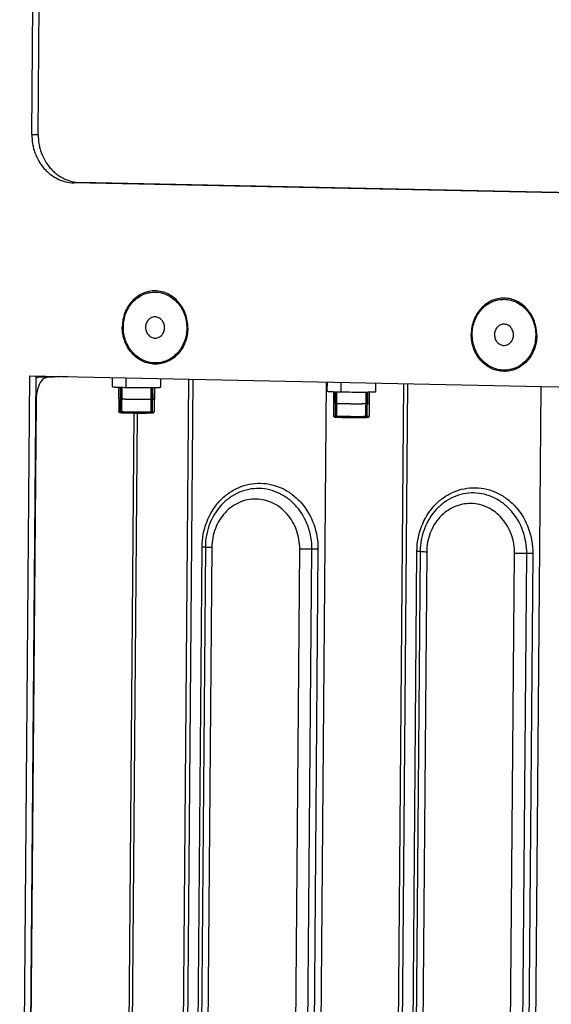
# Model space of a CAD drawing. Header units: millimetres. Extents: x 0 to 1750, y -1720 to 477.
# Tile 221 of 256: x 1015 to 1060, y -949 to -865. Entities that reach past the tile are written whole.
import ezdxf

# ---------------------------------------------------------------- set-up
doc = ezdxf.new("R2010")
doc.units = ezdxf.units.MM
doc.header["$LTSCALE"] = 92.51
for name, color, linetype in [('3-6_GB12616_DXF_CONTINUOUS_LINE', 7, 'CONTINUOUS'), ('DE-11-024591DXF_CONTINUOUS_LINE', 7, 'CONTINUOUS'), ('DE-11-069666DXF_CONTINUOUS_LINE', 7, 'CONTINUOUS'), ('DE-11-072552DXF_CONTINUOUS_LINE', 7, 'CONTINUOUS'), ('DE-11-080277DXF_CONTINUOUS_LINE', 7, 'CONTINUOUS'), ('SC-PSF0M3X6-DXF_CONTINUOUS_LINE', 7, 'CONTINUOUS')]:
    doc.layers.add(name, color=color, linetype=linetype)

msp = doc.modelspace()

# ---------------------------------------------------------------- linework, layer by layer
at = {"layer": '3-6_GB12616_DXF_CONTINUOUS_LINE'}
for p, q in [((1026.658, -890.467), (1026.613, -890.467)), ((1056.172, -891.081), (1056.127, -891.081)), ((1026.644, -892.266), (1026.689, -892.266)), ((1056.157, -892.88), (1056.202, -892.88))]:
    msp.add_line(p, q, dxfattribs=at)
for points, knots in [([(1029.423, -891.424), (1029.425, -891.222), (1029.393, -890.816), (1029.24, -890.23), (1028.988, -889.687), (1028.646, -889.207), (1028.228, -888.809), (1027.747, -888.509), (1027.224, -888.319), (1026.677, -888.247), (1026.13, -888.296), (1025.603, -888.464), (1025.117, -888.744), (1024.692, -889.125), (1024.342, -889.591), (1024.081, -890.124), (1023.919, -890.704), (1023.88, -891.107), (1023.878, -891.309)], [0, 0, 0, 0, 0.06593, 0.131498, 0.196255, 0.259853, 0.322108, 0.383038, 0.442866, 0.502004, 0.56098, 0.620353, 0.680613, 0.742094, 0.804934, 0.869062, 0.934215, 1, 1, 1, 1]), ([(1058.937, -892.038), (1058.939, -891.836), (1058.907, -891.431), (1058.754, -890.844), (1058.502, -890.301), (1058.16, -889.821), (1057.741, -889.423), (1057.261, -889.123), (1056.738, -888.934), (1056.191, -888.862), (1055.644, -888.91), (1055.117, -889.078), (1054.631, -889.358), (1054.206, -889.739), (1053.856, -890.205), (1053.595, -890.738), (1053.433, -891.318), (1053.394, -891.721), (1053.392, -891.923)], [0, 0, 0, 0, 0.06593, 0.131498, 0.196255, 0.259853, 0.322108, 0.383038, 0.442866, 0.502004, 0.56098, 0.620353, 0.680613, 0.742094, 0.804934, 0.869062, 0.934215, 1, 1, 1, 1]), ([(1026.613, -890.467), (1026.562, -890.469), (1026.458, -890.485), (1026.31, -890.541), (1026.175, -890.629), (1026.059, -890.743), (1025.964, -890.88), (1025.871, -891.087), (1025.826, -891.376), (1025.881, -891.662), (1025.981, -891.867), (1026.08, -892.002), (1026.2, -892.114), (1026.338, -892.198), (1026.487, -892.252), (1026.592, -892.265), (1026.644, -892.266)], [0, 0, 0, 0, 0.059045, 0.118598, 0.179127, 0.240904, 0.304018, 0.368359, 0.498985, 0.62989, 0.694542, 0.758032, 0.820199, 0.88107, 0.940869, 1, 1, 1, 1]), ([(1026.689, -892.266), (1026.74, -892.263), (1026.844, -892.248), (1026.992, -892.191), (1027.127, -892.104), (1027.243, -891.99), (1027.338, -891.853), (1027.431, -891.645), (1027.476, -891.357), (1027.421, -891.071), (1027.321, -890.866), (1027.222, -890.73), (1027.101, -890.619), (1026.964, -890.535), (1026.814, -890.481), (1026.71, -890.468), (1026.658, -890.467)], [0, 0, 0, 0, 0.059045, 0.118598, 0.179127, 0.240904, 0.304018, 0.368359, 0.498985, 0.62989, 0.694542, 0.758032, 0.820199, 0.88107, 0.940869, 1, 1, 1, 1]), ([(1056.127, -891.081), (1056.075, -891.083), (1055.972, -891.099), (1055.824, -891.156), (1055.689, -891.243), (1055.572, -891.357), (1055.478, -891.494), (1055.385, -891.701), (1055.34, -891.99), (1055.395, -892.276), (1055.494, -892.481), (1055.594, -892.617), (1055.714, -892.728), (1055.852, -892.812), (1056.001, -892.866), (1056.106, -892.879), (1056.157, -892.88)], [0, 0, 0, 0, 0.059045, 0.118598, 0.179127, 0.240904, 0.304018, 0.368359, 0.498985, 0.62989, 0.694542, 0.758032, 0.820199, 0.88107, 0.940869, 1, 1, 1, 1]), ([(1056.202, -892.88), (1056.254, -892.878), (1056.358, -892.862), (1056.505, -892.805), (1056.64, -892.718), (1056.757, -892.604), (1056.852, -892.467), (1056.945, -892.26), (1056.989, -891.971), (1056.935, -891.685), (1056.835, -891.48), (1056.736, -891.345), (1056.615, -891.233), (1056.478, -891.149), (1056.328, -891.095), (1056.224, -891.082), (1056.172, -891.081)], [0, 0, 0, 0, 0.059045, 0.118598, 0.179127, 0.240904, 0.304018, 0.368359, 0.498985, 0.62989, 0.694542, 0.758032, 0.820199, 0.88107, 0.940869, 1, 1, 1, 1]), ([(1029.423, -891.424), (1029.422, -891.626), (1029.383, -892.029), (1029.221, -892.609), (1028.96, -893.142), (1028.61, -893.608), (1028.185, -893.989), (1027.699, -894.269), (1027.172, -894.436), (1026.624, -894.485), (1026.078, -894.413), (1025.555, -894.224), (1025.074, -893.924), (1024.656, -893.526), (1024.314, -893.046), (1024.062, -892.503), (1023.909, -891.916), (1023.877, -891.511), (1023.878, -891.309)], [0, 0, 0, 0, 0.065785, 0.130938, 0.195066, 0.257906, 0.319387, 0.379647, 0.43902, 0.497996, 0.557134, 0.616962, 0.677892, 0.740147, 0.803745, 0.868502, 0.93407, 1, 1, 1, 1]), ([(1058.937, -892.038), (1058.936, -892.24), (1058.897, -892.643), (1058.734, -893.223), (1058.474, -893.756), (1058.124, -894.222), (1057.698, -894.603), (1057.213, -894.883), (1056.686, -895.051), (1056.138, -895.1), (1055.592, -895.027), (1055.068, -894.838), (1054.588, -894.538), (1054.169, -894.14), (1053.828, -893.66), (1053.576, -893.117), (1053.423, -892.531), (1053.391, -892.125), (1053.392, -891.923)], [0, 0, 0, 0, 0.065785, 0.130938, 0.195066, 0.257906, 0.319387, 0.379647, 0.43902, 0.497996, 0.557134, 0.616962, 0.677892, 0.740147, 0.803745, 0.868502, 0.93407, 1, 1, 1, 1])]:
    msp.add_open_spline(points, degree=3, knots=knots, dxfattribs=at)
at = {"layer": 'DE-11-024591DXF_CONTINUOUS_LINE'}
for p, q in [((1029.98, -988.486), (1030.628, -909.914)), ((1030.904, -909.927), (1030.256, -988.5)), ((1031.457, -909.954), (1030.809, -988.526)), ((1038.238, -988.681), (1038.886, -910.108)), ((1039.267, -988.687), (1039.915, -910.115)), ((1040.43, -910.118), (1039.782, -988.69)), ((1048.153, -988.864), (1048.801, -910.292)), ((1049.078, -910.305), (1048.43, -988.878)), ((1049.63, -910.332), (1048.982, -988.904)), ((1056.411, -989.059), (1057.059, -910.486)), ((1057.44, -989.065), (1058.088, -910.493)), ((1058.603, -910.496), (1057.955, -989.068))]:
    msp.add_line(p, q, dxfattribs=at)
for points, knots in [([(1030.628, -909.914), (1030.634, -909.206), (1030.889, -907.8), (1031.807, -906.284), (1032.818, -905.381), (1033.677, -904.886), (1034.608, -904.589), (1035.576, -904.502), (1036.541, -904.63), (1037.467, -904.965), (1038.316, -905.496), (1039.31, -906.439), (1040.201, -907.987), (1040.436, -909.406), (1040.43, -910.118)], [0, 0, 0, 0, 0.130705, 0.257371, 0.318983, 0.379372, 0.438874, 0.497977, 0.557241, 0.617198, 0.678258, 0.740646, 0.868724, 1, 1, 1, 1]), ([(1039.915, -910.115), (1039.921, -909.461), (1039.704, -908.156), (1038.886, -906.733), (1037.972, -905.865), (1037.191, -905.378), (1036.34, -905.069), (1035.453, -904.952), (1034.563, -905.032), (1033.707, -905.305), (1032.918, -905.76), (1031.988, -906.59), (1031.145, -907.984), (1030.91, -909.276), (1030.904, -909.927)], [0, 0, 0, 0, 0.131283, 0.259359, 0.321745, 0.382807, 0.442765, 0.502023, 0.561121, 0.620622, 0.681011, 0.742621, 0.869287, 1, 1, 1, 1]), ([(1048.801, -910.292), (1048.807, -909.584), (1049.063, -908.179), (1049.98, -906.662), (1050.991, -905.759), (1051.85, -905.264), (1052.781, -904.967), (1053.749, -904.881), (1054.715, -905.008), (1055.64, -905.344), (1056.489, -905.874), (1057.484, -906.817), (1058.374, -908.365), (1058.609, -909.785), (1058.603, -910.496)], [0, 0, 0, 0, 0.130705, 0.257371, 0.318983, 0.379372, 0.438874, 0.497977, 0.557241, 0.617198, 0.678258, 0.740646, 0.868724, 1, 1, 1, 1]), ([(1058.088, -910.493), (1058.094, -909.839), (1057.878, -908.534), (1057.059, -907.111), (1056.145, -906.243), (1055.364, -905.756), (1054.514, -905.448), (1053.626, -905.33), (1052.736, -905.41), (1051.88, -905.683), (1051.091, -906.138), (1050.161, -906.968), (1049.318, -908.362), (1049.083, -909.654), (1049.078, -910.305)], [0, 0, 0, 0, 0.131283, 0.259359, 0.321745, 0.382807, 0.442765, 0.502023, 0.561121, 0.620622, 0.681011, 0.742621, 0.869287, 1, 1, 1, 1]), ([(1038.886, -910.108), (1038.89, -909.569), (1038.712, -908.493), (1038.037, -907.32), (1037.283, -906.605), (1036.64, -906.203), (1035.939, -905.949), (1035.207, -905.852), (1034.473, -905.918), (1033.767, -906.143), (1033.117, -906.518), (1032.35, -907.202), (1031.655, -908.352), (1031.461, -909.417), (1031.457, -909.954)], [0, 0, 0, 0, 0.131276, 0.259349, 0.321736, 0.382796, 0.442753, 0.502016, 0.561117, 0.620617, 0.681006, 0.742619, 0.869288, 1, 1, 1, 1]), ([(1057.059, -910.486), (1057.063, -909.947), (1056.885, -908.871), (1056.21, -907.698), (1055.457, -906.983), (1054.813, -906.581), (1054.112, -906.327), (1053.38, -906.23), (1052.647, -906.296), (1051.941, -906.521), (1051.29, -906.896), (1050.524, -907.58), (1049.828, -908.73), (1049.635, -909.795), (1049.63, -910.332)], [0, 0, 0, 0, 0.131276, 0.259349, 0.321736, 0.382796, 0.442753, 0.502016, 0.561117, 0.620617, 0.681006, 0.742619, 0.869288, 1, 1, 1, 1]), ([(1030.628, -909.914), (1030.665, -909.915), (1030.732, -909.916), (1030.809, -909.919), (1030.856, -909.922), (1030.881, -909.923), (1030.895, -909.925), (1030.903, -909.925), (1030.904, -909.927)], [0, 0, 0, 0, 0.403249, 0.718591, 0.835395, 0.922031, 0.977118, 1, 1, 1, 1]), ([(1030.904, -909.927), (1030.907, -909.93), (1030.924, -909.93), (1030.952, -909.936), (1031, -909.938), (1031.064, -909.942), (1031.144, -909.945), (1031.276, -909.949), (1031.382, -909.952), (1031.457, -909.954)], [0, 0, 0, 0, 0.022817, 0.077869, 0.164609, 0.28139, 0.426182, 0.596419, 1, 1, 1, 1]), ([(1039.915, -910.115), (1039.835, -910.115), (1039.492, -910.117), (1039.149, -910.114), (1038.886, -910.108)], [0, 0, 0, 0, 0.232297, 1, 1, 1, 1]), ([(1040.43, -910.118), (1040.298, -910.115), (1040.127, -910.113), (1039.955, -910.114), (1039.915, -910.115)], [0, 0, 0, 0, 0.767766, 1, 1, 1, 1]), ([(1048.801, -910.292), (1048.839, -910.293), (1048.905, -910.294), (1048.982, -910.297), (1049.03, -910.3), (1049.054, -910.301), (1049.068, -910.304), (1049.076, -910.304), (1049.078, -910.305)], [0, 0, 0, 0, 0.403249, 0.718591, 0.835395, 0.922031, 0.977118, 1, 1, 1, 1]), ([(1049.078, -910.305), (1049.08, -910.308), (1049.097, -910.309), (1049.125, -910.314), (1049.174, -910.316), (1049.238, -910.32), (1049.317, -910.323), (1049.45, -910.328), (1049.556, -910.33), (1049.63, -910.332)], [0, 0, 0, 0, 0.022817, 0.077869, 0.164609, 0.28139, 0.426182, 0.596419, 1, 1, 1, 1]), ([(1058.088, -910.493), (1058.009, -910.493), (1057.666, -910.495), (1057.322, -910.492), (1057.059, -910.486)], [0, 0, 0, 0, 0.232297, 1, 1, 1, 1]), ([(1058.603, -910.496), (1058.472, -910.493), (1058.3, -910.492), (1058.128, -910.492), (1058.088, -910.493)], [0, 0, 0, 0, 0.767766, 1, 1, 1, 1])]:
    msp.add_open_spline(points, degree=3, knots=knots, dxfattribs=at)
at = {"layer": 'DE-11-069666DXF_CONTINUOUS_LINE'}
for p, q in [((1018.529, -895.497), (1016.776, -895.57)), ((1017.492, -895.585), (1016.776, -895.57)), ((1019.245, -895.512), (1017.492, -895.585)), ((1023.046, -896.377), (1023.052, -895.591)), ((1024.186, -895.614), (1024.179, -896.432)), ((1027.146, -896.411), (1027.152, -895.676)), ((1029.484, -895.725), (1028.664, -995.13)), ((1029.841, -895.732), (1029.022, -995.115)), ((1041.11, -895.967), (1040.291, -995.372)), ((1041.219, -896.755), (1041.226, -895.969)), ((1042.359, -895.993), (1042.352, -896.81)), ((1045.319, -896.789), (1045.325, -896.054)), ((1047.657, -896.103), (1046.837, -995.508)), ((1048.015, -896.11), (1047.195, -995.493)), ((1023.588, -897.381), (1023.596, -896.416)), ((1026.587, -897.406), (1026.595, -896.441)), ((1041.761, -897.759), (1041.769, -896.795)), ((1044.761, -897.784), (1044.769, -896.819)), ((1059.284, -896.345), (1058.464, -995.75)), ((1016.581, -897.622), (1015.755, -997.787)), ((1024.862, -898.626), (1024.031, -999.438)), ((1025.13, -898.629), (1024.299, -999.438))]:
    msp.add_line(p, q, dxfattribs=at)
for points, knots in [([(1017.492, -895.585), (1017.197, -895.598), (1016.902, -896.033), (1016.733, -896.511), (1016.617, -896.988), (1016.583, -897.365), (1016.581, -897.622)], [0, 0, 0, 0, 0.377236, 0.517212, 0.670617, 1, 1, 1, 1]), ([(1023.046, -896.377), (1023.046, -896.379), (1023.055, -896.382), (1023.068, -896.385), (1023.093, -896.388), (1023.144, -896.394), (1023.232, -896.4), (1023.363, -896.407), (1023.527, -896.414), (1023.722, -896.421), (1023.942, -896.427), (1024.098, -896.431), (1024.179, -896.432)], [0, 0, 0, 0, 0.005325, 0.018679, 0.040439, 0.070542, 0.155287, 0.271596, 0.417239, 0.589734, 0.785517, 1, 1, 1, 1]), ([(1024.179, -896.432), (1024.271, -896.434), (1024.657, -896.441), (1025.043, -896.445), (1025.338, -896.447)], [0, 0, 0, 0, 0.237314, 1, 1, 1, 1]), ([(1025.338, -896.447), (1025.459, -896.448), (1025.695, -896.448), (1026.035, -896.448), (1026.344, -896.445), (1026.612, -896.441), (1026.805, -896.437), (1026.933, -896.432), (1027.007, -896.428), (1027.064, -896.424), (1027.108, -896.421), (1027.129, -896.417), (1027.146, -896.414), (1027.146, -896.411)], [0, 0, 0, 0, 0.200775, 0.390632, 0.563264, 0.712989, 0.834894, 0.884128, 0.925037, 0.957248, 0.980476, 0.994648, 1, 1, 1, 1]), ([(1041.219, -896.755), (1041.219, -896.757), (1041.228, -896.76), (1041.241, -896.763), (1041.267, -896.767), (1041.317, -896.772), (1041.405, -896.778), (1041.536, -896.785), (1041.701, -896.792), (1041.895, -896.799), (1042.116, -896.805), (1042.271, -896.809), (1042.352, -896.81)], [0, 0, 0, 0, 0.005325, 0.018679, 0.040439, 0.070542, 0.155287, 0.271596, 0.417239, 0.589734, 0.785517, 1, 1, 1, 1]), ([(1042.352, -896.81), (1042.444, -896.812), (1042.83, -896.819), (1043.217, -896.824), (1043.512, -896.825)], [0, 0, 0, 0, 0.237314, 1, 1, 1, 1]), ([(1043.512, -896.825), (1043.633, -896.826), (1043.868, -896.826), (1044.208, -896.826), (1044.517, -896.823), (1044.785, -896.819), (1044.979, -896.815), (1045.106, -896.81), (1045.18, -896.807), (1045.237, -896.803), (1045.282, -896.799), (1045.303, -896.795), (1045.319, -896.792), (1045.319, -896.789)], [0, 0, 0, 0, 0.200775, 0.390632, 0.563264, 0.712989, 0.834894, 0.884128, 0.925037, 0.957248, 0.980476, 0.994648, 1, 1, 1, 1]), ([(1023.588, -897.381), (1023.589, -897.382), (1023.592, -897.382), (1023.596, -897.383), (1023.599, -897.384), (1023.601, -897.385), (1023.604, -897.386), (1023.606, -897.386), (1023.608, -897.387), (1023.609, -897.387), (1023.61, -897.387), (1023.611, -897.388), (1023.611, -897.388), (1023.612, -897.388), (1023.612, -897.388), (1023.612, -897.388), (1023.612, -897.388), (1023.612, -897.388), (1023.613, -897.388), (1023.614, -897.388), (1023.615, -897.388), (1023.616, -897.388), (1023.619, -897.389), (1023.622, -897.389), (1023.625, -897.389), (1023.63, -897.39), (1023.638, -897.391), (1023.65, -897.392), (1023.661, -897.393), (1023.67, -897.394), (1023.674, -897.394), (1023.678, -897.394), (1023.681, -897.395), (1023.683, -897.395), (1023.684, -897.395), (1023.686, -897.395), (1023.686, -897.395), (1023.687, -897.395), (1023.688, -897.395), (1023.688, -897.395), (1023.69, -897.396), (1023.692, -897.396), (1023.695, -897.396), (1023.698, -897.396), (1023.701, -897.396), (1023.708, -897.397), (1023.718, -897.397), (1023.729, -897.398), (1023.741, -897.399), (1023.752, -897.399), (1023.764, -897.4), (1023.775, -897.401), (1023.785, -897.401), (1023.793, -897.402), (1023.797, -897.402), (1023.801, -897.402), (1023.804, -897.402), (1023.806, -897.402), (1023.808, -897.403), (1023.809, -897.403), (1023.81, -897.403), (1023.811, -897.403), (1023.812, -897.403), (1023.814, -897.403), (1023.818, -897.403), (1023.822, -897.403), (1023.827, -897.403), (1023.833, -897.404), (1023.844, -897.404), (1023.857, -897.405), (1023.872, -897.405), (1023.888, -897.406), (1023.903, -897.407), (1023.919, -897.407), (1023.935, -897.408), (1023.948, -897.408), (1023.958, -897.409), (1023.964, -897.409), (1023.97, -897.409), (1023.973, -897.409), (1023.975, -897.41), (1023.977, -897.41), (1023.978, -897.41), (1023.98, -897.41), (1023.983, -897.41), (1023.987, -897.41), (1023.994, -897.41), (1024.002, -897.41), (1024.011, -897.411), (1024.024, -897.411), (1024.046, -897.412), (1024.078, -897.413), (1024.11, -897.414), (1024.133, -897.414), (1024.145, -897.415), (1024.155, -897.415), (1024.164, -897.415), (1024.172, -897.416), (1024.176, -897.416), (1024.178, -897.416), (1024.18, -897.416), (1024.182, -897.416), (1024.185, -897.416), (1024.19, -897.416), (1024.197, -897.416), (1024.206, -897.417), (1024.221, -897.417), (1024.239, -897.417), (1024.262, -897.418), (1024.291, -897.419), (1024.328, -897.42), (1024.372, -897.421), (1024.402, -897.421), (1024.417, -897.422)], [0, 0, 0, 0, 0.03125, 0.0625, 0.078125, 0.09375, 0.109375, 0.125, 0.140625, 0.148438, 0.152344, 0.15625, 0.160156, 0.164062, 0.165039, 0.166016, 0.166504, 0.166992, 0.167969, 0.169922, 0.171875, 0.175781, 0.179688, 0.1875, 0.195312, 0.203125, 0.21875, 0.25, 0.28125, 0.296875, 0.304688, 0.3125, 0.320312, 0.324219, 0.328125, 0.330078, 0.332031, 0.333008, 0.333984, 0.334961, 0.335938, 0.339844, 0.34375, 0.347656, 0.351562, 0.359375, 0.375, 0.390625, 0.40625, 0.421875, 0.4375, 0.453125, 0.46875, 0.476562, 0.484375, 0.488281, 0.492188, 0.496094, 0.498047, 0.499023, 0.5, 0.500977, 0.501953, 0.503906, 0.507812, 0.511719, 0.515625, 0.523438, 0.53125, 0.546875, 0.5625, 0.578125, 0.59375, 0.609375, 0.625, 0.640625, 0.648438, 0.65625, 0.660156, 0.664062, 0.666016, 0.666992, 0.667969, 0.669922, 0.671875, 0.675781, 0.679688, 0.6875, 0.695312, 0.703125, 0.71875, 0.75, 0.78125, 0.796875, 0.804688, 0.8125, 0.820312, 0.828125, 0.830078, 0.832031, 0.833008, 0.833984, 0.835938, 0.839844, 0.84375, 0.851562, 0.859375, 0.875, 0.890625, 0.90625, 0.9375, 0.96875, 1, 1, 1, 1]), ([(1024.417, -897.422), (1024.446, -897.422), (1024.49, -897.423), (1024.549, -897.424), (1024.586, -897.425), (1024.616, -897.425), (1024.638, -897.426), (1024.66, -897.426), (1024.679, -897.426), (1024.692, -897.427), (1024.699, -897.427), (1024.707, -897.427), (1024.716, -897.427), (1024.732, -897.427), (1024.751, -897.427), (1024.783, -897.428), (1024.822, -897.428), (1024.868, -897.429), (1024.915, -897.429), (1024.962, -897.43), (1025.001, -897.43), (1025.032, -897.431), (1025.064, -897.431), (1025.103, -897.431), (1025.151, -897.431), (1025.198, -897.432), (1025.238, -897.432), (1025.269, -897.432), (1025.301, -897.433), (1025.34, -897.433), (1025.386, -897.433), (1025.433, -897.433), (1025.48, -897.433), (1025.519, -897.433), (1025.546, -897.433), (1025.562, -897.433), (1025.573, -897.433), (1025.583, -897.433), (1025.591, -897.433), (1025.597, -897.433), (1025.601, -897.433), (1025.605, -897.433), (1025.61, -897.433), (1025.622, -897.433), (1025.64, -897.433), (1025.661, -897.433), (1025.682, -897.433), (1025.711, -897.433), (1025.739, -897.433), (1025.768, -897.432), (1025.789, -897.432), (1025.81, -897.432), (1025.828, -897.432), (1025.842, -897.432), (1025.851, -897.432), (1025.858, -897.432), (1025.863, -897.432), (1025.868, -897.432), (1025.871, -897.432), (1025.874, -897.432), (1025.876, -897.432), (1025.88, -897.432), (1025.884, -897.432), (1025.888, -897.432), (1025.895, -897.432), (1025.902, -897.432), (1025.915, -897.432), (1025.931, -897.431), (1025.956, -897.431), (1025.987, -897.431), (1026.018, -897.43), (1026.043, -897.43), (1026.062, -897.43), (1026.081, -897.43), (1026.095, -897.43), (1026.105, -897.429), (1026.108, -897.429), (1026.112, -897.429), (1026.115, -897.429), (1026.118, -897.429), (1026.122, -897.429), (1026.127, -897.429), (1026.134, -897.429), (1026.141, -897.429), (1026.152, -897.429), (1026.165, -897.428), (1026.18, -897.428), (1026.201, -897.428), (1026.227, -897.427), (1026.253, -897.427), (1026.273, -897.426), (1026.286, -897.426), (1026.295, -897.426), (1026.3, -897.426), (1026.304, -897.425), (1026.308, -897.425), (1026.31, -897.425), (1026.312, -897.425), (1026.314, -897.425), (1026.315, -897.425), (1026.316, -897.425), (1026.319, -897.425), (1026.324, -897.425), (1026.33, -897.425), (1026.336, -897.424), (1026.344, -897.424), (1026.354, -897.424), (1026.369, -897.423), (1026.385, -897.423), (1026.401, -897.422), (1026.413, -897.422), (1026.424, -897.421), (1026.434, -897.421), (1026.442, -897.421), (1026.448, -897.42), (1026.454, -897.42), (1026.458, -897.42), (1026.461, -897.42), (1026.462, -897.42), (1026.463, -897.42), (1026.464, -897.42), (1026.465, -897.42), (1026.466, -897.42), (1026.467, -897.42), (1026.469, -897.419), (1026.47, -897.419), (1026.473, -897.419), (1026.477, -897.419), (1026.483, -897.418), (1026.493, -897.418), (1026.504, -897.417), (1026.516, -897.416), (1026.526, -897.415), (1026.533, -897.415), (1026.539, -897.414), (1026.544, -897.414), (1026.547, -897.414), (1026.55, -897.414), (1026.553, -897.413), (1026.554, -897.413), (1026.556, -897.413), (1026.556, -897.413), (1026.557, -897.413), (1026.557, -897.413), (1026.558, -897.413), (1026.559, -897.412), (1026.561, -897.412), (1026.563, -897.412), (1026.565, -897.411), (1026.568, -897.41), (1026.57, -897.41), (1026.574, -897.409), (1026.578, -897.408), (1026.583, -897.407), (1026.586, -897.406), (1026.587, -897.406)], [0, 0, 0, 0, 0.03125, 0.046875, 0.0625, 0.070312, 0.078125, 0.085938, 0.09375, 0.097656, 0.099609, 0.101562, 0.105469, 0.109375, 0.117188, 0.125, 0.140625, 0.15625, 0.171875, 0.1875, 0.203125, 0.210938, 0.21875, 0.234375, 0.25, 0.265625, 0.28125, 0.289062, 0.296875, 0.3125, 0.328125, 0.34375, 0.359375, 0.375, 0.382812, 0.386719, 0.390625, 0.394531, 0.396484, 0.398438, 0.400391, 0.401367, 0.402344, 0.40625, 0.414062, 0.421875, 0.429688, 0.4375, 0.453125, 0.460938, 0.46875, 0.476562, 0.484375, 0.488281, 0.492188, 0.494141, 0.496094, 0.498047, 0.499023, 0.5, 0.500977, 0.501953, 0.503906, 0.505859, 0.507812, 0.511719, 0.515625, 0.523438, 0.53125, 0.546875, 0.5625, 0.570312, 0.578125, 0.585938, 0.59375, 0.595703, 0.597656, 0.598633, 0.599609, 0.601562, 0.603516, 0.605469, 0.609375, 0.613281, 0.617188, 0.625, 0.632812, 0.640625, 0.65625, 0.671875, 0.679688, 0.6875, 0.691406, 0.693359, 0.695312, 0.697266, 0.698242, 0.699219, 0.700195, 0.700684, 0.701172, 0.703125, 0.707031, 0.710938, 0.714844, 0.71875, 0.726562, 0.734375, 0.75, 0.757812, 0.765625, 0.773438, 0.78125, 0.785156, 0.789062, 0.792969, 0.796875, 0.797852, 0.798828, 0.799316, 0.799805, 0.800781, 0.801758, 0.802734, 0.804688, 0.806641, 0.808594, 0.8125, 0.820312, 0.828125, 0.84375, 0.859375, 0.867188, 0.875, 0.882812, 0.886719, 0.890625, 0.894531, 0.896484, 0.898438, 0.900391, 0.901367, 0.902344, 0.904297, 0.90625, 0.910156, 0.914062, 0.921875, 0.929688, 0.9375, 0.945312, 0.953125, 0.96875, 0.984375, 1, 1, 1, 1]), ([(1041.761, -897.759), (1041.762, -897.76), (1041.765, -897.761), (1041.769, -897.762), (1041.772, -897.762), (1041.775, -897.763), (1041.777, -897.764), (1041.779, -897.764), (1041.781, -897.765), (1041.783, -897.765), (1041.783, -897.766), (1041.784, -897.766), (1041.785, -897.766), (1041.785, -897.766), (1041.785, -897.766), (1041.785, -897.766), (1041.785, -897.766), (1041.786, -897.766), (1041.786, -897.766), (1041.787, -897.766), (1041.788, -897.766), (1041.79, -897.767), (1041.792, -897.767), (1041.795, -897.767), (1041.798, -897.767), (1041.803, -897.768), (1041.811, -897.769), (1041.823, -897.77), (1041.835, -897.771), (1041.843, -897.772), (1041.848, -897.772), (1041.851, -897.773), (1041.854, -897.773), (1041.856, -897.773), (1041.858, -897.773), (1041.859, -897.773), (1041.86, -897.773), (1041.86, -897.774), (1041.861, -897.774), (1041.862, -897.774), (1041.863, -897.774), (1041.865, -897.774), (1041.868, -897.774), (1041.871, -897.774), (1041.875, -897.774), (1041.881, -897.775), (1041.891, -897.775), (1041.903, -897.776), (1041.914, -897.777), (1041.926, -897.777), (1041.937, -897.778), (1041.949, -897.779), (1041.958, -897.779), (1041.966, -897.78), (1041.971, -897.78), (1041.974, -897.78), (1041.977, -897.78), (1041.98, -897.781), (1041.981, -897.781), (1041.982, -897.781), (1041.983, -897.781), (1041.984, -897.781), (1041.985, -897.781), (1041.988, -897.781), (1041.991, -897.781), (1041.995, -897.781), (1042, -897.781), (1042.007, -897.782), (1042.017, -897.782), (1042.03, -897.783), (1042.045, -897.783), (1042.061, -897.784), (1042.077, -897.785), (1042.092, -897.785), (1042.108, -897.786), (1042.121, -897.787), (1042.131, -897.787), (1042.138, -897.787), (1042.143, -897.787), (1042.146, -897.788), (1042.148, -897.788), (1042.15, -897.788), (1042.151, -897.788), (1042.153, -897.788), (1042.157, -897.788), (1042.161, -897.788), (1042.167, -897.788), (1042.175, -897.789), (1042.185, -897.789), (1042.197, -897.789), (1042.22, -897.79), (1042.252, -897.791), (1042.283, -897.792), (1042.306, -897.793), (1042.319, -897.793), (1042.328, -897.793), (1042.338, -897.794), (1042.345, -897.794), (1042.35, -897.794), (1042.352, -897.794), (1042.353, -897.794), (1042.355, -897.794), (1042.358, -897.794), (1042.363, -897.794), (1042.37, -897.795), (1042.38, -897.795), (1042.394, -897.795), (1042.413, -897.796), (1042.435, -897.796), (1042.464, -897.797), (1042.501, -897.798), (1042.546, -897.799), (1042.575, -897.799), (1042.59, -897.8)], [0, 0, 0, 0, 0.03125, 0.0625, 0.078125, 0.09375, 0.109375, 0.125, 0.140625, 0.148438, 0.152344, 0.15625, 0.160156, 0.164062, 0.165039, 0.166016, 0.166504, 0.166992, 0.167969, 0.169922, 0.171875, 0.175781, 0.179688, 0.1875, 0.195312, 0.203125, 0.21875, 0.25, 0.28125, 0.296875, 0.304688, 0.3125, 0.320312, 0.324219, 0.328125, 0.330078, 0.332031, 0.333008, 0.333984, 0.334961, 0.335938, 0.339844, 0.34375, 0.347656, 0.351562, 0.359375, 0.375, 0.390625, 0.40625, 0.421875, 0.4375, 0.453125, 0.46875, 0.476562, 0.484375, 0.488281, 0.492188, 0.496094, 0.498047, 0.499023, 0.5, 0.500977, 0.501953, 0.503906, 0.507812, 0.511719, 0.515625, 0.523438, 0.53125, 0.546875, 0.5625, 0.578125, 0.59375, 0.609375, 0.625, 0.640625, 0.648438, 0.65625, 0.660156, 0.664062, 0.666016, 0.666992, 0.667969, 0.669922, 0.671875, 0.675781, 0.679688, 0.6875, 0.695312, 0.703125, 0.71875, 0.75, 0.78125, 0.796875, 0.804688, 0.8125, 0.820312, 0.828125, 0.830078, 0.832031, 0.833008, 0.833984, 0.835938, 0.839844, 0.84375, 0.851562, 0.859375, 0.875, 0.890625, 0.90625, 0.9375, 0.96875, 1, 1, 1, 1]), ([(1042.59, -897.8), (1042.619, -897.8), (1042.664, -897.801), (1042.723, -897.802), (1042.76, -897.803), (1042.789, -897.803), (1042.811, -897.804), (1042.834, -897.804), (1042.852, -897.804), (1042.865, -897.805), (1042.872, -897.805), (1042.88, -897.805), (1042.89, -897.805), (1042.905, -897.805), (1042.925, -897.805), (1042.956, -897.806), (1042.995, -897.806), (1043.042, -897.807), (1043.088, -897.807), (1043.135, -897.808), (1043.174, -897.809), (1043.206, -897.809), (1043.237, -897.809), (1043.277, -897.809), (1043.324, -897.81), (1043.371, -897.81), (1043.411, -897.81), (1043.442, -897.81), (1043.474, -897.811), (1043.513, -897.811), (1043.56, -897.811), (1043.606, -897.811), (1043.653, -897.811), (1043.692, -897.811), (1043.719, -897.811), (1043.735, -897.811), (1043.747, -897.811), (1043.756, -897.811), (1043.764, -897.811), (1043.77, -897.811), (1043.775, -897.811), (1043.778, -897.811), (1043.784, -897.811), (1043.795, -897.811), (1043.813, -897.811), (1043.834, -897.811), (1043.856, -897.811), (1043.884, -897.811), (1043.912, -897.811), (1043.941, -897.811), (1043.962, -897.81), (1043.983, -897.81), (1044.001, -897.81), (1044.015, -897.81), (1044.024, -897.81), (1044.031, -897.81), (1044.037, -897.81), (1044.041, -897.81), (1044.045, -897.81), (1044.048, -897.81), (1044.05, -897.81), (1044.053, -897.81), (1044.057, -897.81), (1044.062, -897.81), (1044.068, -897.81), (1044.076, -897.81), (1044.088, -897.81), (1044.104, -897.81), (1044.129, -897.809), (1044.16, -897.809), (1044.192, -897.809), (1044.217, -897.808), (1044.236, -897.808), (1044.254, -897.808), (1044.268, -897.808), (1044.278, -897.808), (1044.282, -897.808), (1044.285, -897.808), (1044.288, -897.808), (1044.291, -897.807), (1044.295, -897.807), (1044.3, -897.807), (1044.307, -897.807), (1044.315, -897.807), (1044.325, -897.807), (1044.338, -897.806), (1044.353, -897.806), (1044.374, -897.806), (1044.4, -897.805), (1044.426, -897.805), (1044.447, -897.804), (1044.46, -897.804), (1044.469, -897.804), (1044.474, -897.804), (1044.478, -897.804), (1044.481, -897.804), (1044.483, -897.803), (1044.485, -897.803), (1044.487, -897.803), (1044.488, -897.803), (1044.489, -897.803), (1044.493, -897.803), (1044.498, -897.803), (1044.503, -897.803), (1044.509, -897.803), (1044.517, -897.802), (1044.527, -897.802), (1044.543, -897.801), (1044.558, -897.801), (1044.574, -897.8), (1044.586, -897.8), (1044.598, -897.799), (1044.607, -897.799), (1044.615, -897.799), (1044.621, -897.798), (1044.627, -897.798), (1044.632, -897.798), (1044.634, -897.798), (1044.636, -897.798), (1044.637, -897.798), (1044.638, -897.798), (1044.638, -897.798), (1044.639, -897.798), (1044.641, -897.798), (1044.642, -897.798), (1044.644, -897.797), (1044.646, -897.797), (1044.65, -897.797), (1044.656, -897.797), (1044.666, -897.796), (1044.678, -897.795), (1044.69, -897.794), (1044.699, -897.794), (1044.706, -897.793), (1044.712, -897.793), (1044.717, -897.792), (1044.721, -897.792), (1044.724, -897.792), (1044.726, -897.792), (1044.728, -897.791), (1044.729, -897.791), (1044.73, -897.791), (1044.73, -897.791), (1044.731, -897.791), (1044.731, -897.791), (1044.732, -897.791), (1044.734, -897.79), (1044.736, -897.79), (1044.739, -897.789), (1044.741, -897.789), (1044.744, -897.788), (1044.747, -897.787), (1044.751, -897.786), (1044.756, -897.785), (1044.759, -897.784), (1044.761, -897.784)], [0, 0, 0, 0, 0.03125, 0.046875, 0.0625, 0.070312, 0.078125, 0.085938, 0.09375, 0.097656, 0.099609, 0.101562, 0.105469, 0.109375, 0.117188, 0.125, 0.140625, 0.15625, 0.171875, 0.1875, 0.203125, 0.210938, 0.21875, 0.234375, 0.25, 0.265625, 0.28125, 0.289062, 0.296875, 0.3125, 0.328125, 0.34375, 0.359375, 0.375, 0.382812, 0.386719, 0.390625, 0.394531, 0.396484, 0.398438, 0.400391, 0.401367, 0.402344, 0.40625, 0.414062, 0.421875, 0.429688, 0.4375, 0.453125, 0.460938, 0.46875, 0.476562, 0.484375, 0.488281, 0.492188, 0.494141, 0.496094, 0.498047, 0.499023, 0.5, 0.500977, 0.501953, 0.503906, 0.505859, 0.507812, 0.511719, 0.515625, 0.523438, 0.53125, 0.546875, 0.5625, 0.570312, 0.578125, 0.585938, 0.59375, 0.595703, 0.597656, 0.598633, 0.599609, 0.601562, 0.603516, 0.605469, 0.609375, 0.613281, 0.617188, 0.625, 0.632812, 0.640625, 0.65625, 0.671875, 0.679688, 0.6875, 0.691406, 0.693359, 0.695312, 0.697266, 0.698242, 0.699219, 0.700195, 0.700684, 0.701172, 0.703125, 0.707031, 0.710938, 0.714844, 0.71875, 0.726562, 0.734375, 0.75, 0.757812, 0.765625, 0.773438, 0.78125, 0.785156, 0.789062, 0.792969, 0.796875, 0.797852, 0.798828, 0.799316, 0.799805, 0.800781, 0.801758, 0.802734, 0.804688, 0.806641, 0.808594, 0.8125, 0.820312, 0.828125, 0.84375, 0.859375, 0.867188, 0.875, 0.882812, 0.886719, 0.890625, 0.894531, 0.896484, 0.898438, 0.900391, 0.901367, 0.902344, 0.904297, 0.90625, 0.910156, 0.914062, 0.921875, 0.929688, 0.9375, 0.945312, 0.953125, 0.96875, 0.984375, 1, 1, 1, 1])]:
    msp.add_open_spline(points, degree=3, knots=knots, dxfattribs=at)
for points in [[(1016.597, -895.618), (1016.619, -895.607), (1016.642, -895.598), (1016.666, -895.59)], [(1016.666, -895.59), (1016.701, -895.579), (1016.739, -895.572), (1016.776, -895.57)]]:
    msp.add_open_spline(points, degree=3, dxfattribs=at)
at = {"layer": 'DE-11-072552DXF_CONTINUOUS_LINE'}
msp.add_line((1017.987, -895.519), (1017.988, -895.485), dxfattribs=at)
at = {"layer": 'DE-11-080277DXF_CONTINUOUS_LINE'}
for p, q in [((1016.23, -875.052), (1016.321, -864.056)), ((1016.767, -875.03), (1016.858, -864.034)), ((1016.23, -875.052), (1016.767, -875.03)), ((1019.775, -879.126), (1020.311, -879.103)), ((1090.965, -880.607), (1019.775, -879.126)), ((1091.428, -880.583), (1020.311, -879.103)), ((1015.2, -1000.009), (1016.062, -895.445)), ((1015.736, -999.986), (1016.599, -895.457)), ((1016.062, -895.445), (1094.408, -897.075)), ((1016.864, -895.567), (1016.865, -895.462)), ((1016.991, -895.561), (1016.992, -895.465))]:
    msp.add_line(p, q, dxfattribs=at)
for points, knots in [([(1016.23, -875.052), (1016.228, -875.314), (1016.259, -875.707), (1016.369, -876.217), (1016.522, -876.712), (1016.792, -877.294), (1017.162, -877.813), (1017.508, -878.174), (1017.879, -878.492), (1018.293, -878.751), (1018.735, -878.937), (1019.187, -879.074), (1019.54, -879.121), (1019.775, -879.126)], [0, 0, 0, 0, 0.131271, 0.196763, 0.261958, 0.390897, 0.517528, 0.579923, 0.641637, 0.762955, 0.822832, 0.88225, 1, 1, 1, 1]), ([(1016.767, -875.03), (1016.765, -875.291), (1016.796, -875.684), (1016.906, -876.195), (1017.059, -876.689), (1017.329, -877.272), (1017.698, -877.791), (1018.044, -878.152), (1018.416, -878.47), (1018.829, -878.728), (1019.271, -878.915), (1019.724, -879.052), (1020.077, -879.098), (1020.311, -879.103)], [0, 0, 0, 0, 0.131271, 0.196763, 0.261958, 0.390897, 0.517528, 0.579923, 0.641637, 0.762955, 0.822832, 0.88225, 1, 1, 1, 1]), ([(1026.626, -894.365), (1026.45, -894.362), (1026.185, -894.327), (1025.846, -894.224), (1025.515, -894.084), (1025.125, -893.841), (1024.789, -893.522), (1024.557, -893.228), (1024.35, -892.906), (1024.145, -892.466), (1023.997, -891.899), (1023.951, -891.311), (1024.007, -890.725), (1024.164, -890.164), (1024.376, -889.732), (1024.588, -889.419), (1024.825, -889.134), (1025.167, -888.829), (1025.56, -888.602), (1025.894, -888.476), (1026.235, -888.388), (1026.5, -888.364), (1026.676, -888.367)], [0, 0, 0, 0, 0.059119, 0.088951, 0.119013, 0.179923, 0.242159, 0.273823, 0.305808, 0.370544, 0.436094, 0.502001, 0.567763, 0.632898, 0.697004, 0.728621, 0.759898, 0.82136, 0.881601, 0.911404, 0.941043, 1, 1, 1, 1]), ([(1026.676, -888.367), (1026.851, -888.371), (1027.116, -888.406), (1027.456, -888.509), (1027.787, -888.649), (1028.177, -888.892), (1028.513, -889.211), (1028.745, -889.505), (1028.952, -889.826), (1029.157, -890.267), (1029.304, -890.834), (1029.351, -891.422), (1029.295, -892.008), (1029.138, -892.569), (1028.926, -893.001), (1028.714, -893.314), (1028.477, -893.599), (1028.135, -893.904), (1027.742, -894.131), (1027.408, -894.257), (1027.067, -894.345), (1026.802, -894.369), (1026.626, -894.365)], [0, 0, 0, 0, 0.059119, 0.088951, 0.119013, 0.179923, 0.242159, 0.273823, 0.305808, 0.370544, 0.436094, 0.502001, 0.567763, 0.632898, 0.697004, 0.728621, 0.759898, 0.82136, 0.881601, 0.911404, 0.941043, 1, 1, 1, 1]), ([(1056.14, -894.979), (1055.964, -894.976), (1055.699, -894.941), (1055.36, -894.838), (1055.028, -894.698), (1054.639, -894.455), (1054.303, -894.136), (1054.071, -893.842), (1053.863, -893.521), (1053.659, -893.08), (1053.511, -892.513), (1053.464, -891.925), (1053.521, -891.339), (1053.678, -890.778), (1053.889, -890.346), (1054.102, -890.033), (1054.339, -889.748), (1054.681, -889.443), (1055.074, -889.216), (1055.408, -889.09), (1055.749, -889.002), (1056.014, -888.978), (1056.189, -888.982)], [0, 0, 0, 0, 0.059119, 0.088951, 0.119013, 0.179923, 0.242159, 0.273823, 0.305808, 0.370544, 0.436094, 0.502001, 0.567763, 0.632898, 0.697004, 0.728621, 0.759898, 0.82136, 0.881601, 0.911404, 0.941043, 1, 1, 1, 1]), ([(1056.189, -888.982), (1056.365, -888.985), (1056.63, -889.02), (1056.969, -889.123), (1057.301, -889.263), (1057.69, -889.506), (1058.027, -889.825), (1058.259, -890.119), (1058.466, -890.44), (1058.67, -890.881), (1058.818, -891.448), (1058.865, -892.036), (1058.809, -892.622), (1058.652, -893.183), (1058.44, -893.615), (1058.227, -893.928), (1057.99, -894.213), (1057.649, -894.518), (1057.255, -894.745), (1056.922, -894.871), (1056.58, -894.959), (1056.315, -894.983), (1056.14, -894.979)], [0, 0, 0, 0, 0.059119, 0.088951, 0.119013, 0.179923, 0.242159, 0.273823, 0.305808, 0.370544, 0.436094, 0.502001, 0.567763, 0.632898, 0.697004, 0.728621, 0.759898, 0.82136, 0.881601, 0.911404, 0.941043, 1, 1, 1, 1])]:
    msp.add_open_spline(points, degree=3, knots=knots, dxfattribs=at)
at = {"layer": 'SC-PSF0M3X6-DXF_CONTINUOUS_LINE'}
for p, q in [((1023.596, -896.416), (1023.578, -898.481)), ((1023.728, -898.582), (1023.745, -896.421)), ((1023.848, -898.583), (1023.866, -896.425)), ((1026.307, -898.603), (1026.325, -896.445)), ((1026.428, -898.604), (1026.445, -896.444)), ((1026.595, -896.441), (1026.578, -898.505)), ((1041.769, -896.795), (1041.752, -898.859)), ((1041.901, -898.96), (1041.919, -896.799)), ((1042.021, -898.961), (1042.039, -896.803)), ((1044.48, -898.981), (1044.498, -896.823)), ((1044.601, -898.982), (1044.619, -896.822)), ((1044.769, -896.819), (1044.752, -898.884)), ((1023.579, -898.482), (1023.578, -898.481)), ((1023.678, -898.582), (1023.579, -898.482)), ((1024.474, -898.62), (1024.451, -898.619)), ((1024.523, -898.621), (1024.474, -898.62)), ((1024.528, -898.621), (1024.523, -898.621)), ((1026.441, -898.612), (1026.42, -898.614)), ((1026.477, -898.605), (1026.578, -898.506)), ((1026.578, -898.505), (1026.578, -898.506)), ((1041.752, -898.86), (1041.752, -898.859)), ((1041.851, -898.961), (1041.752, -898.86)), ((1042.647, -898.998), (1042.625, -898.997)), ((1042.697, -898.999), (1042.647, -898.998)), ((1042.701, -898.999), (1042.697, -898.999)), ((1044.614, -898.99), (1044.593, -898.992)), ((1044.65, -898.984), (1044.751, -898.885)), ((1044.752, -898.884), (1044.751, -898.885))]:
    msp.add_line(p, q, dxfattribs=at)
for points, knots in [([(1023.602, -898.488), (1023.599, -898.487), (1023.594, -898.486), (1023.587, -898.485), (1023.582, -898.483), (1023.58, -898.482), (1023.579, -898.482)], [0, 0, 0, 0, 0.381597, 0.674468, 0.879367, 1, 1, 1, 1]), ([(1024.408, -898.521), (1024.311, -898.519), (1024.134, -898.515), (1023.926, -898.508), (1023.788, -898.502), (1023.71, -898.497), (1023.65, -898.493), (1023.616, -898.49), (1023.602, -898.488)], [0, 0, 0, 0, 0.360535, 0.657202, 0.776493, 0.874196, 0.949014, 1, 1, 1, 1]), ([(1023.739, -898.592), (1023.73, -898.592), (1023.716, -898.59), (1023.698, -898.588), (1023.686, -898.586), (1023.681, -898.584), (1023.679, -898.583), (1023.678, -898.582)], [0, 0, 0, 0, 0.401533, 0.701915, 0.900627, 0.962254, 1, 1, 1, 1]), ([(1024.451, -898.619), (1024.372, -898.618), (1024.224, -898.614), (1024.023, -898.608), (1023.865, -898.601), (1023.775, -898.596), (1023.739, -898.592)], [0, 0, 0, 0, 0.335542, 0.621415, 0.845957, 1, 1, 1, 1]), ([(1026.569, -898.51), (1026.559, -898.512), (1026.531, -898.515), (1026.479, -898.518), (1026.407, -898.522), (1026.316, -898.525), (1026.207, -898.527), (1026.031, -898.53), (1025.78, -898.533), (1025.452, -898.533), (1025.103, -898.531), (1024.752, -898.528), (1024.52, -898.524), (1024.408, -898.521)], [0, 0, 0, 0, 0.014474, 0.038606, 0.072087, 0.11445, 0.165088, 0.223275, 0.358858, 0.513426, 0.678115, 0.843463, 1, 1, 1, 1]), ([(1026.42, -898.614), (1026.382, -898.617), (1026.289, -898.621), (1026.124, -898.625), (1025.912, -898.628), (1025.567, -898.631), (1025.101, -898.629), (1024.719, -898.624), (1024.528, -898.621)], [0, 0, 0, 0, 0.05979, 0.148281, 0.261582, 0.39469, 0.696174, 1, 1, 1, 1]), ([(1026.477, -898.605), (1026.476, -898.606), (1026.472, -898.608), (1026.465, -898.609), (1026.454, -898.611), (1026.446, -898.612), (1026.441, -898.612)], [0, 0, 0, 0, 0.108723, 0.310086, 0.607177, 1, 1, 1, 1]), ([(1026.578, -898.506), (1026.577, -898.507), (1026.574, -898.508), (1026.571, -898.509), (1026.569, -898.51)], [0, 0, 0, 0, 0.361476, 1, 1, 1, 1]), ([(1041.776, -898.866), (1041.773, -898.865), (1041.767, -898.864), (1041.76, -898.863), (1041.755, -898.862), (1041.753, -898.86), (1041.752, -898.86)], [0, 0, 0, 0, 0.381597, 0.674468, 0.879367, 1, 1, 1, 1]), ([(1042.581, -898.899), (1042.484, -898.897), (1042.307, -898.893), (1042.099, -898.886), (1041.961, -898.88), (1041.883, -898.876), (1041.823, -898.871), (1041.789, -898.868), (1041.776, -898.866)], [0, 0, 0, 0, 0.360535, 0.657202, 0.776493, 0.874196, 0.949014, 1, 1, 1, 1]), ([(1041.912, -898.97), (1041.904, -898.97), (1041.889, -898.968), (1041.871, -898.966), (1041.86, -898.964), (1041.854, -898.962), (1041.852, -898.961), (1041.851, -898.961)], [0, 0, 0, 0, 0.401533, 0.701915, 0.900627, 0.962254, 1, 1, 1, 1]), ([(1042.625, -898.997), (1042.545, -898.996), (1042.397, -898.992), (1042.196, -898.986), (1042.038, -898.979), (1041.948, -898.974), (1041.912, -898.97)], [0, 0, 0, 0, 0.335542, 0.621415, 0.845957, 1, 1, 1, 1]), ([(1044.742, -898.888), (1044.732, -898.89), (1044.704, -898.893), (1044.652, -898.897), (1044.58, -898.9), (1044.489, -898.903), (1044.38, -898.905), (1044.204, -898.908), (1043.953, -898.911), (1043.625, -898.911), (1043.276, -898.909), (1042.926, -898.906), (1042.694, -898.902), (1042.581, -898.899)], [0, 0, 0, 0, 0.014474, 0.038606, 0.072087, 0.11445, 0.165088, 0.223275, 0.358858, 0.513426, 0.678115, 0.843463, 1, 1, 1, 1]), ([(1044.593, -898.992), (1044.555, -898.995), (1044.462, -898.999), (1044.297, -899.004), (1044.086, -899.007), (1043.74, -899.009), (1043.274, -899.007), (1042.893, -899.003), (1042.701, -898.999)], [0, 0, 0, 0, 0.05979, 0.148281, 0.261582, 0.39469, 0.696174, 1, 1, 1, 1]), ([(1044.65, -898.984), (1044.649, -898.985), (1044.646, -898.986), (1044.638, -898.987), (1044.627, -898.989), (1044.619, -898.99), (1044.614, -898.99)], [0, 0, 0, 0, 0.108723, 0.310086, 0.607177, 1, 1, 1, 1]), ([(1044.751, -898.885), (1044.75, -898.885), (1044.747, -898.887), (1044.744, -898.887), (1044.742, -898.888)], [0, 0, 0, 0, 0.361476, 1, 1, 1, 1])]:
    msp.add_open_spline(points, degree=3, knots=knots, dxfattribs=at)

doc.saveas('drawing.dxf')
